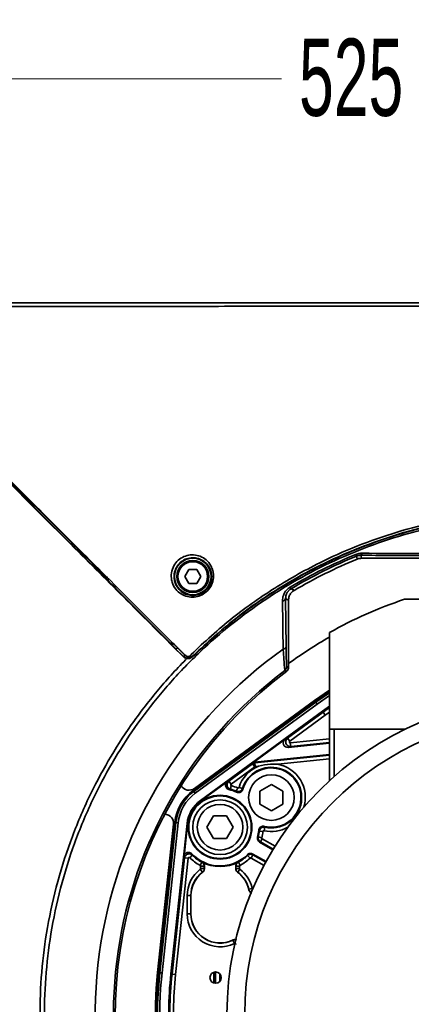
# Model space of a CAD drawing. Header units: millimetres. Extents: x 0 to 1118, y 0 to 864.
# Tile 130 of 250: x 401 to 422, y 466 to 520. Entities that reach past the tile are written whole.
import ezdxf

# ---------------------------------------------------------------- set-up
doc = ezdxf.new("R2010")
doc.units = ezdxf.units.MM
doc.styles.add('SLDTEXTSTYLE0', font='TXT', dxfattribs={"width": 0.605})
doc.dimstyles.new('SLDDIMSTYLE2', dxfattribs={"dimtxt": 4.233333, "dimasz": 4.572, "dimexe": 0, "dimexo": 0.0625, "dimgap": 1.058333, "dimtad": 0, "dimtih": 1, "dimtoh": 1, "dimdec": 0, "dimlfac": 4, "dimrnd": 1e-09, "dimzin": 12, "dimdsep": 46, "dimtxsty": 'SLDTEXTSTYLE0', "dimsah": 1, "dimcen": 0.09, "dimadec": 0, "dimazin": 3, "dimtfac": 1, "dimtofl": 0, "dimtmove": 0, "dimatfit": 3, "dimfxl": 1, "dimfrac": 2, "dimtolj": 1, "dimtzin": 12, "dimarcsym": 0})

# ---------------------------------------------------------------- blocks, each defined once
blk = doc.blocks.new('_D_1')
at = {"color": 7, "linetype": 'Continuous', "lineweight": 0}
for p, q in [((428.836, 520.386), (427.381, 520.386)), ((427.381, 520.386), (427.381, 513.889)), ((440.154, 520.386), (441.61, 520.386)), ((441.61, 520.386), (441.61, 513.889)), ((364.02, 503.387), (364.02, 518.737)), ((495.27, 503.387), (495.27, 518.737)), ((364.02, 517.137), (415.255, 517.137)), ((495.27, 517.137), (444.034, 517.137)), ((427.381, 513.889), (428.836, 513.889)), ((441.61, 513.889), (440.154, 513.889))]:
    blk.add_line(p, q, dxfattribs=at)
at = {"color": 7, "linetype": 'Continuous', "lineweight": 18}
for points in [[(364.02, 517.137), (368.592, 516.375), (368.592, 517.899)], [(495.27, 517.137), (490.698, 517.899), (490.698, 516.375)]]:
    blk.add_solid(points, dxfattribs=at)
at = {"color": 7, "linetype": 'Continuous', "lineweight": 18, "char_height": 4.2333, "attachment_point": 1, "style": 'SLDTEXTSTYLE0'}
for s, insert in [('525', (416.224, 519.346)), ('20.7', (428.836, 519.346))]:
    blk.add_mtext(s, dxfattribs=dict(at, insert=insert))
blk = doc.blocks.new('SW_CENTERMARKSYMBOL_0')
at = {"color": 0, "linetype": 'Continuous', "lineweight": 18}
for p, q in [((0, 1.27), (0, 17.034)), ((0, 0), (0, 0.635)), ((-1.27, 0), (-17.034, 0)), ((0, 0), (-0.635, 0)), ((0, 0), (0, -0.635)), ((0, 0), (0.635, 0)), ((1.27, 0), (17.034, 0)), ((0, -1.27), (0, -17.034))]:
    blk.add_line(p, q, dxfattribs=at)

msp = doc.modelspace()

# ---------------------------------------------------------------- linework, layer by layer
at = {"color": 7, "linetype": 'Continuous', "lineweight": 35}
for p, q in [((402.912, 492.434), (399.355, 495.99)), ((404.534, 490.822), (404.578, 490.866)), ((404.578, 490.916), (404.578, 490.866)), ((404.578, 490.866), (405.589, 489.868)), ((419.379, 490.967), (419.341, 491.06)), ((439.641, 490.849), (419.648, 490.849)), ((405.545, 489.823), (405.589, 489.868)), ((410.178, 490.224), (409.962, 489.849)), ((409.962, 489.849), (410.178, 489.474)), ((410.611, 490.224), (410.178, 490.224)), ((410.828, 489.849), (410.611, 490.224)), ((410.611, 489.474), (410.828, 489.849)), ((410.178, 489.474), (410.611, 489.474)), ((415.786, 489.178), (415.735, 489.264)), ((415.486, 488.638), (415.515, 485.992)), ((415.645, 488.547), (415.645, 484.849)), ((437.289, 488.599), (422, 488.599)), ((417.895, 486.776), (417.895, 481.474)), ((409.859, 485.48), (409.452, 485.887)), ((409.573, 485.943), (409.98, 485.536)), ((415.545, 484.899), (415.645, 484.849)), ((417.079, 483.048), (417.895, 483.615)), ((417.87, 483.539), (417.108, 483.007)), ((417.147, 482.954), (417.895, 483.476)), ((417.895, 483.326), (417.22, 482.853)), ((417.108, 483.007), (410.416, 478.118)), ((410.455, 478.065), (417.147, 482.954)), ((410.48, 478.226), (417.079, 483.048)), ((417.22, 482.853), (410.529, 477.964)), ((417.147, 482.954), (417.108, 483.007)), ((417.147, 482.954), (417.22, 482.853)), ((417.509, 482.458), (410.817, 477.569)), ((415.591, 480.978), (417.547, 482.407)), ((417.664, 482.246), (415.709, 480.817)), ((417.895, 482.733), (417.509, 482.458)), ((417.509, 482.458), (417.547, 482.407)), ((417.547, 482.407), (417.895, 482.656)), ((417.664, 482.246), (417.547, 482.407)), ((417.895, 482.411), (417.664, 482.246)), ((417.895, 481.474), (422.045, 481.474)), ((417.895, 478.649), (417.895, 481.474)), ((418.145, 481.474), (418.145, 478.874)), ((415.459, 480.928), (413.661, 479.614)), ((415.459, 480.928), (415.591, 480.978)), ((415.709, 480.817), (415.591, 480.978)), ((417.895, 480.708), (415.632, 480.477)), ((415.743, 480.727), (417.895, 480.946)), ((415.743, 480.727), (415.764, 480.528)), ((417.895, 480.745), (415.764, 480.528)), ((417.895, 480.08), (413.783, 479.66)), ((415.764, 480.528), (415.632, 480.477)), ((412.375, 478.629), (413.674, 479.578)), ((413.674, 479.578), (413.661, 479.614)), ((413.674, 479.578), (413.792, 479.416)), ((413.783, 479.66), (413.796, 479.625)), ((413.796, 479.625), (417.895, 480.043)), ((413.796, 479.625), (413.817, 479.426)), ((417.895, 479.842), (415.058, 479.552)), ((413.792, 479.416), (412.493, 478.467)), ((413.992, 479.444), (413.817, 479.426)), ((412.29, 478.612), (410.833, 477.547)), ((412.375, 478.629), (412.493, 478.467)), ((414.706, 478.446), (414.081, 478.085)), ((415.331, 478.085), (414.706, 478.446)), ((410.455, 478.065), (410.416, 478.118)), ((410.529, 477.964), (410.455, 478.065)), ((412.457, 478.186), (412.509, 478.379)), ((412.862, 478.252), (412.779, 478.07)), ((412.93, 478.283), (413.12, 478.223)), ((414.081, 478.085), (414.081, 477.363)), ((415.331, 477.363), (415.331, 478.085)), ((410.817, 477.569), (410.833, 477.547)), ((414.081, 477.363), (414.706, 477.003)), ((414.706, 477.003), (415.331, 477.363)), ((409.406, 476.367), (408.517, 468.127)), ((408.582, 468.12), (409.471, 476.36)), ((409.595, 476.347), (408.707, 468.107)), ((410.082, 476.294), (409.193, 468.054)), ((409.471, 476.36), (409.406, 476.367)), ((409.595, 476.347), (409.471, 476.36)), ((410.108, 476.291), (409.914, 474.497)), ((410.082, 476.294), (410.108, 476.291)), ((411.53, 476.724), (411.169, 476.099)), ((412.252, 476.724), (411.53, 476.724)), ((412.613, 476.099), (412.252, 476.724)), ((409.343, 476.257), (408.467, 468.133)), ((411.169, 476.099), (411.53, 475.474)), ((412.252, 475.474), (412.613, 476.099)), ((414.042, 475.883), (414.241, 475.863)), ((414.345, 476.102), (414.302, 475.907)), ((411.53, 475.474), (412.252, 475.474)), ((413.988, 475.573), (414.182, 475.525)), ((414.063, 475.278), (414.788, 474.859)), ((414.205, 475.469), (414.106, 475.296)), ((414.808, 474.891), (414.106, 475.296)), ((414.205, 475.469), (414.913, 475.061)), ((409.256, 468.047), (409.943, 474.415)), ((410.141, 474.394), (409.455, 468.026)), ((409.943, 474.415), (410.141, 474.394)), ((410.226, 474.424), (410.367, 474.566)), ((410.798, 474.006), (410.891, 474.183)), ((410.891, 474.183), (410.897, 474.187)), ((412.889, 474.189), (412.895, 474.185)), ((412.988, 474.008), (412.895, 474.185)), ((413.395, 474.546), (413.534, 474.402)), ((413.694, 474.583), (413.594, 474.41)), ((414.308, 473.997), (413.594, 474.41)), ((413.688, 474.629), (414.413, 474.21)), ((413.694, 474.583), (414.396, 474.178)), ((410.805, 473.79), (410.926, 473.631)), ((410.825, 473.961), (411.025, 473.961)), ((410.825, 473.83), (410.825, 473.961)), ((410.825, 473.83), (411.025, 473.83)), ((410.932, 473.627), (410.926, 473.631)), ((411.031, 473.965), (411.025, 473.961)), ((411.025, 473.961), (411.025, 473.83)), ((411.025, 473.83), (411.031, 473.827)), ((411.031, 473.965), (411.031, 473.827)), ((412.755, 473.829), (412.755, 473.967)), ((412.761, 473.963), (412.755, 473.967)), ((412.755, 473.829), (412.761, 473.832)), ((412.761, 473.832), (412.761, 473.963)), ((412.961, 473.963), (412.761, 473.963)), ((412.961, 473.832), (412.761, 473.832)), ((412.861, 473.632), (412.855, 473.629)), ((412.981, 473.792), (412.861, 473.632)), ((412.961, 473.963), (412.961, 473.832)), ((413.658, 472.74), (413.463, 472.697)), ((410.088, 472.349), (410.288, 472.349)), ((410.088, 471.349), (410.088, 472.349)), ((410.288, 472.349), (410.288, 471.349)), ((410.295, 472.349), (410.288, 472.349)), ((410.295, 472.349), (410.295, 471.349)), ((410.088, 471.349), (410.288, 471.349)), ((410.295, 471.349), (410.288, 471.349)), ((412.595, 469.903), (412.682, 469.724)), ((408.582, 468.12), (408.517, 468.127)), ((408.707, 468.107), (408.582, 468.12)), ((409.193, 468.054), (409.256, 468.047)), ((409.256, 468.047), (409.455, 468.026)), ((411.558, 468.149), (411.558, 467.549)), ((411.633, 467.537), (411.633, 468.161)), ((411.883, 468.052), (411.883, 467.647)), ((411.9, 467.669), (411.9, 468.03))]:
    msp.add_line(p, q, dxfattribs=at)
at = {"color": 7, "linetype": 'Continuous', "lineweight": 35, "flags": 128}
for points in [[(419.411, 490.802), (419.407, 490.824), (419.39, 490.912), (419.379, 490.967)], [(419.616, 491.013), (419.624, 491.015), (419.632, 491.021), (419.64, 491.031), (419.647, 491.043), (419.654, 491.059), (419.66, 491.078), (419.666, 491.1), (419.671, 491.123)], [(419.616, 491.013), (419.632, 490.933), (419.648, 490.849)], [(405.545, 489.823), (405.456, 489.911), (405.1, 490.262), (404.534, 490.822)], [(405.812, 489.731), (405.795, 489.715), (405.776, 489.7), (405.758, 489.688), (405.741, 489.679), (405.725, 489.673), (405.711, 489.67), (405.7, 489.671), (405.691, 489.676)], [(415.645, 488.547), (415.561, 488.594), (415.486, 488.638)], [(409.286, 486.254), (409.269, 486.238), (409.25, 486.223), (409.232, 486.211), (409.215, 486.202), (409.199, 486.196), (409.185, 486.193), (409.174, 486.194), (409.166, 486.198)], [(409.181, 486.168), (409.174, 486.183), (409.166, 486.198)], [(409.341, 486.199), (409.342, 486.198), (409.349, 486.183), (409.357, 486.168)], [(409.452, 485.887), (409.46, 485.883), (409.472, 485.882), (409.486, 485.885), (409.502, 485.891), (409.519, 485.9), (409.537, 485.912), (409.555, 485.927), (409.573, 485.943)], [(409.859, 485.48), (409.868, 485.476), (409.879, 485.475), (409.893, 485.477), (409.909, 485.483), (409.926, 485.493), (409.944, 485.505), (409.963, 485.519), (409.98, 485.536)], [(409.859, 485.458), (409.859, 485.467), (409.859, 485.48)], [(410.385, 485.477), (410.385, 485.467), (410.385, 485.455)], [(413.946, 475.558), (413.966, 475.565), (413.988, 475.573)], [(414.106, 475.296), (414.09, 475.29), (414.063, 475.278)], [(413.395, 474.546), (413.393, 474.559), (413.387, 474.59)], [(413.688, 474.629), (413.691, 474.602), (413.694, 474.583)]]:
    msp.add_lwpolyline(points, dxfattribs=at)
at = {"color": 7, "linetype": 'Continuous', "lineweight": 35}
for centre, radius in [((410.395, 489.849), 1.002), ((410.395, 489.849), 0.877), ((410.395, 489.849), 0.875), ((410.395, 489.849), 0.812), ((429.645, 465.849), 17.375), ((429.645, 465.849), 16.399), ((414.706, 477.724), 1.25), ((411.891, 476.099), 1.75), ((411.891, 476.099), 1.715), ((411.891, 476.099), 1.5), ((411.891, 476.099), 1.25), ((411.645, 467.849), 0.312)]:
    msp.add_circle(centre, radius, dxfattribs=at)
for centre, radius, start, end in [((402.906, 492.521), 0.0869, 273.5545, 330.8863), ((429.645, 465.849), 27.235, 112.2289, 120.7132), ((429.645, 465.849), 27.135, 112.2289, 120.7132), ((429.645, 465.849), 26.97, 112.2991, 120.5097), ((361.054, 390.707), 112.66, 60.83695, 60.93389), ((415.314, 488.69), 0.18, 270.6127, 342.8822), ((429.645, 465.849), 24, 108.5733, 119.3132), ((409.253, 486.288), 0.125, 225.4936, 314.8923), ((409.269, 486.257), 0.125, 225.4939, 314.9136), ((415.348, 486.044), 0.174, 271.1844, 342.5449), ((429.645, 465.849), 23.781, 119.6094, 126.0645), ((429.645, 465.849), 24.599, 125.5235, 216.2191), ((429.645, 465.849), 23.599, 126.9893, 216.2635), ((429.645, 465.849), 23.5, 126.8699, 53.1301), ((415.295, 484.899), 0.25, 306.9984, 359.9909), ((368.707, 391.954), 103.857, 63.19323, 63.25437), ((414.706, 477.724), 1.862, 343.7803, 79.1042), ((414.706, 477.724), 1.862, 112.5489, 162.5348), ((414.706, 477.724), 1.662, 257.4652, 162.5348), ((414.706, 477.724), 1.625, 256.1815, 163.8185), ((411.891, 476.099), 2.5, 126.1538, 173.8462), ((411.891, 476.099), 2.434, 126.1538, 173.8462), ((411.891, 476.099), 2.309, 126.1538, 173.8462), ((410.185, 478.63), 0.5, 211.3249, 306.1538), ((411.891, 476.099), 2.125, 64.724, 76.7003), ((411.891, 476.099), 2.162, 65.7395, 74.8221), ((411.891, 476.099), 2.362, 65.7395, 74.8221), ((411.891, 476.099), 1.82, 126.1538, 173.8462), ((411.891, 476.099), 1.794, 126.1538, 173.8462), ((408.846, 476.311), 0.5, 353.8462, 88.6751), ((411.891, 476.099), 2.125, 345.2547, 355.276), ((411.891, 476.099), 2.162, 345.9256, 354.2605), ((411.891, 476.099), 2.362, 345.9256, 354.2605), ((414.706, 477.724), 1.862, 257.4652, 299.2572), ((411.891, 476.099), 2.362, 225.1779, 242.4337), ((411.891, 476.099), 2.125, 223.2997, 314.7453), ((411.891, 476.099), 2.162, 225.1779, 242.4337), ((411.891, 476.099), 2.156, 242.5253, 297.5823), ((411.891, 476.099), 2.162, 297.6739, 314.0744), ((411.891, 476.099), 2.362, 297.6739, 314.0744), ((411.895, 472.349), 1.806, 127.0906, 180), ((411.895, 472.349), 1.606, 127.0906, 180), ((411.895, 472.349), 1.6, 126.9926, 180), ((411.895, 472.349), 1.6, 11.8978, 53.115), ((411.895, 472.349), 1.606, 12.51, 53.017), ((411.895, 472.349), 1.806, 12.51, 53.017), ((411.895, 471.349), 1.806, 180, 295.8477), ((411.895, 471.349), 1.606, 180, 295.8477), ((411.895, 471.349), 1.6, 180, 296.2579), ((429.645, 465.849), 21.3, 173.8462, 246.1538), ((429.645, 465.849), 21.25, 173.8462, 246.1538), ((429.645, 465.849), 21.184, 173.8462, 246.1538), ((429.645, 465.849), 21.059, 173.8462, 246.1538), ((429.645, 465.849), 20.57, 173.8462, 185.1014), ((429.645, 465.849), 20.507, 173.8462, 184.8214), ((429.645, 465.849), 20.307, 173.8462, 184.8214)]:
    msp.add_arc(centre, radius, start, end, dxfattribs=at)
for centre, major_axis, ratio, start_param, end_param in [((415.608, 480.726), (0.235, 0.09), 0.991206, 1.83769, 4.445495), ((415.738, 480.776), (-0.09, 0.233), 0.994739, 0.266894, 2.874699), ((415.738, 480.776), (0.0471, 0.0181), 0.991206, 1.83769, 4.445495), ((413.808, 479.411), (0.09, -0.234), 0.999346, 2.877103, 3.406083), ((413.822, 479.376), (0.233, 0.09), 0.999608, 1.306306, 1.835286), ((413.822, 479.376), (0.0179, -0.0467), 0.999346, 2.877103, 3.406083)]:
    msp.add_ellipse(centre, major_axis=major_axis, ratio=ratio, start_param=start_param, end_param=end_param, dxfattribs=at)
for points, knots in [([(489.485, 504.616), (486.601, 504.618), (480.833, 504.624), (472.217, 504.633), (464.333, 504.643), (457.169, 504.653), (450.71, 504.662), (444.232, 504.67), (438.152, 504.676), (432.476, 504.678), (427.215, 504.678), (421.956, 504.676), (416.709, 504.671), (412.241, 504.666), (407.568, 504.66), (402.685, 504.654), (395.79, 504.644), (387.849, 504.634), (378.846, 504.624), (372.818, 504.618), (369.805, 504.616)], [0, 0, 0, 0, 0.0721504, 0.1443178, 0.2164852, 0.2706129, 0.3247556, 0.3788696, 0.4329582, 0.4765259, 0.5201377, 0.5637789, 0.6074182, 0.6510091, 0.6755554, 0.7246516, 0.7737495, 0.8491731, 0.9245962, 1, 1, 1, 1]), ([(369.829, 504.849), (372.154, 504.849), (376.803, 504.849), (383.754, 504.849), (390.693, 504.849), (397.622, 504.849), (404.557, 504.849), (411.349, 504.849), (418.007, 504.849), (423.818, 504.849), (428.926, 504.849), (433.322, 504.849), (438.421, 504.849), (444.214, 504.849), (450.69, 504.849), (457.147, 504.849), (464.309, 504.849), (472.193, 504.849), (480.809, 504.849), (486.576, 504.849), (489.46, 504.849)], [0, 0, 0, 0, 0.058171, 0.116351, 0.174529, 0.232746, 0.290963, 0.349172, 0.403385, 0.457589, 0.49404, 0.530502, 0.566954, 0.621045, 0.675162, 0.729308, 0.783438, 0.855631, 0.927824, 1, 1, 1, 1]), ([(398.985, 496.332), (400.639, 494.678), (403.327, 491.99), (406.942, 488.375), (408.904, 486.413), (409.859, 485.458)], [0, 0, 0, 0, 0.450653, 0.732669, 1, 1, 1, 1]), ([(409.936, 485.558), (409.045, 486.449), (407.263, 488.231), (404.557, 490.937), (401.83, 493.664), (399.993, 495.501), (399.074, 496.42)], [0, 0, 0, 0, 0.249721, 0.499442, 0.749721, 1, 1, 1, 1]), ([(399.423, 496.034), (399.423, 496.034), (400.608, 494.834), (401.795, 493.656), (402.982, 492.478)], [0, 0, 0, 0, 0.000003, 1, 1, 1, 1]), ([(425.7, 438.746), (425.958, 438.711), (426.977, 438.571), (428.775, 438.444), (431.088, 438.469), (433.391, 438.687), (435.665, 439.096), (437.895, 439.7), (440.069, 440.49), (442.17, 441.458), (444.18, 442.597), (446.084, 443.905), (447.874, 445.37), (449.537, 446.979), (451.057, 448.719), (452.421, 450.585), (453.625, 452.56), (454.661, 454.628), (455.52, 456.774), (456.189, 458.985), (456.672, 461.247), (456.965, 463.541), (457.068, 465.937), (456.95, 468.419), (456.589, 470.966), (456.073, 473.132), (455.423, 475.165), (454.661, 477.07), (453.625, 479.138), (452.421, 481.112), (451.057, 482.977), (449.537, 484.717), (447.875, 486.326), (446.084, 487.791), (444.179, 489.099), (442.168, 490.239), (440.067, 491.206), (437.892, 491.996), (435.661, 492.6), (433.387, 493.009), (431.084, 493.226), (428.771, 493.251), (426.467, 493.083), (424.186, 492.717), (421.941, 492.16), (419.75, 491.418), (417.632, 490.497), (415.601, 489.396), (413.666, 488.128), (411.845, 486.703), (410.15, 485.132), (408.598, 483.421), (407.193, 481.584), (405.946, 479.637), (404.826, 477.517), (403.87, 475.223), (403.106, 472.767), (402.582, 470.295), (402.295, 467.831), (402.227, 465.396), (402.371, 463.007), (402.719, 460.68), (403.252, 458.429), (403.969, 456.229), (404.941, 453.937), (406.197, 451.579), (407.299, 450.034), (407.851, 449.262)], [0, 0, 0, 0, 0.005174, 0.020462, 0.035804, 0.051147, 0.066435, 0.081722, 0.097063, 0.112404, 0.127691, 0.142978, 0.158319, 0.173661, 0.188948, 0.204238, 0.219583, 0.234928, 0.250218, 0.265503, 0.280842, 0.296182, 0.311466, 0.328489, 0.34555, 0.362573, 0.372724, 0.388008, 0.403346, 0.418685, 0.433968, 0.449257, 0.464601, 0.479945, 0.495234, 0.510525, 0.525871, 0.541217, 0.556508, 0.571794, 0.587135, 0.602477, 0.617763, 0.633049, 0.648389, 0.663729, 0.679014, 0.6943, 0.70964, 0.72498, 0.740266, 0.75555, 0.770888, 0.786226, 0.801509, 0.818533, 0.835593, 0.852616, 0.868737, 0.88489, 0.901011, 0.9163, 0.931644, 0.946988, 0.962277, 0.981139, 1, 1, 1, 1]), ([(410.169, 485.45), (410.907, 486.137), (412.385, 487.514), (414.87, 489.256), (417.31, 490.626), (419.662, 491.648), (421.872, 492.396), (424.137, 492.958), (426.438, 493.328), (428.763, 493.498), (431.097, 493.473), (433.421, 493.253), (435.715, 492.84), (437.966, 492.231), (440.16, 491.434), (442.281, 490.458), (444.528, 489.18), (446.859, 487.555), (448.367, 486.151), (449.12, 485.45)], [0, 0, 0, 0, 0.069957, 0.140125, 0.210082, 0.2639, 0.317911, 0.371921, 0.425739, 0.479562, 0.533577, 0.587593, 0.641415, 0.695253, 0.749283, 0.803314, 0.857152, 0.928576, 1, 1, 1, 1]), ([(448.904, 485.455), (448.874, 485.484), (448.369, 485.979), (447.18, 487.055), (445.22, 488.544), (442.926, 489.958), (440.507, 491.143), (437.981, 492.081), (435.376, 492.771), (432.841, 493.185), (430.403, 493.352), (428.081, 493.317), (425.771, 493.089), (423.491, 492.668), (421.256, 492.053), (419.078, 491.251), (416.973, 490.272), (414.784, 489.015), (412.543, 487.446), (411.105, 486.119), (410.385, 485.455)], [0, 0, 0, 0, 0.00299, 0.049653, 0.112656, 0.175811, 0.238814, 0.301816, 0.36497, 0.427972, 0.482192, 0.536607, 0.591021, 0.645242, 0.69945, 0.753851, 0.808253, 0.862461, 0.93123, 1, 1, 1, 1]), ([(448.827, 485.554), (448.798, 485.582), (448.299, 486.066), (447.124, 487.121), (445.188, 488.585), (442.926, 489.976), (440.541, 491.146), (438.053, 492.075), (435.488, 492.763), (432.979, 493.185), (430.554, 493.365), (428.231, 493.342), (425.919, 493.127), (423.635, 492.719), (421.395, 492.115), (419.211, 491.325), (417.099, 490.356), (414.898, 489.108), (412.64, 487.546), (411.188, 486.218), (410.463, 485.554)], [0, 0, 0, 0, 0.002841, 0.049102, 0.111537, 0.174119, 0.236555, 0.298991, 0.361573, 0.424008, 0.478543, 0.533272, 0.588001, 0.642535, 0.697069, 0.751799, 0.806528, 0.861062, 0.930531, 1, 1, 1, 1]), ([(402.982, 492.478), (403.239, 492.218), (403.76, 491.689), (404.303, 491.143), (404.578, 490.866)], [0, 0, 0, 0, 0.493532, 1, 1, 1, 1]), ([(404.534, 490.822), (404.261, 491.092), (403.709, 491.638), (403.18, 492.166), (402.912, 492.434)], [0, 0, 0, 0, 0.493708, 1, 1, 1, 1]), ([(409.232, 489.663), (409.223, 489.723), (409.197, 489.916), (409.249, 490.25), (409.442, 490.607), (409.732, 490.868), (410.077, 491.019), (410.449, 491.055), (410.819, 490.971), (411.154, 490.766), (411.382, 490.484), (411.517, 490.147), (411.551, 489.781), (411.447, 489.387), (411.219, 489.058), (410.911, 488.831), (410.559, 488.716), (410.188, 488.713), (409.824, 488.831), (409.506, 489.071), (409.306, 489.37), (409.252, 489.584), (409.232, 489.663)], [0, 0, 0, 0, 0.0250271, 0.0819131, 0.1352395, 0.1854953, 0.2343157, 0.2836025, 0.3349764, 0.3894426, 0.4470214, 0.487458, 0.5430172, 0.5987426, 0.6512942, 0.7004455, 0.7484986, 0.7979406, 0.8505191, 0.906762, 0.9656438, 1, 1, 1, 1]), ([(409.383, 489.653), (409.401, 489.583), (409.45, 489.389), (409.629, 489.124), (409.912, 488.91), (410.236, 488.804), (410.566, 488.806), (410.881, 488.908), (411.156, 489.111), (411.359, 489.405), (411.451, 489.757), (411.42, 490.083), (411.299, 490.383), (411.096, 490.634), (410.798, 490.817), (410.468, 490.892), (410.136, 490.861), (409.828, 490.727), (409.57, 490.494), (409.398, 490.175), (409.352, 489.878), (409.376, 489.706), (409.383, 489.653)], [0, 0, 0, 0, 0.034548, 0.094645, 0.150627, 0.203456, 0.252858, 0.300611, 0.349321, 0.401496, 0.457142, 0.512967, 0.553732, 0.611815, 0.666613, 0.718036, 0.767086, 0.815458, 0.865192, 0.918114, 0.974902, 1, 1, 1, 1]), ([(419.341, 491.06), (419.417, 491.085), (419.526, 491.12), (419.637, 491.123), (419.671, 491.123)], [0, 0, 0, 0, 0.691132, 1, 1, 1, 1]), ([(419.616, 491.013), (419.591, 491.012), (419.513, 491.011), (419.434, 490.985), (419.379, 490.967)], [0, 0, 0, 0, 0.313235, 1, 1, 1, 1]), ([(439.673, 491.013), (438.513, 491.008), (436.768, 491), (434.393, 490.993), (432.127, 490.989), (429.373, 490.987), (426.115, 490.99), (422.848, 490.999), (420.693, 491.008), (419.616, 491.013)], [0, 0, 0, 0, 0.176678, 0.265767, 0.354851, 0.513345, 0.671842, 0.835893, 1, 1, 1, 1]), ([(419.671, 491.123), (420.723, 491.117), (422.83, 491.104), (426.064, 491.092), (429.321, 491.087), (431.652, 491.089), (433.508, 491.093), (435.082, 491.098), (437.282, 491.108), (438.839, 491.118), (439.618, 491.123)], [0, 0, 0, 0, 0.161045, 0.32272, 0.48421, 0.645003, 0.668183, 0.760934, 0.880458, 1, 1, 1, 1]), ([(419.648, 490.849), (419.578, 490.843), (419.496, 490.836), (419.421, 490.806), (419.411, 490.802)], [0, 0, 0, 0, 0.866307, 1, 1, 1, 1]), ([(405.691, 489.676), (405.647, 489.72), (405.594, 489.774), (405.552, 489.816), (405.545, 489.823)], [0, 0, 0, 0, 0.840128, 1, 1, 1, 1]), ([(405.725, 489.818), (405.719, 489.813), (405.706, 489.802), (405.68, 489.789), (405.642, 489.782), (405.598, 489.788), (405.564, 489.806), (405.549, 489.82), (405.545, 489.823)], [0, 0, 0, 0, 0.109819, 0.253383, 0.427436, 0.672805, 0.924675, 1, 1, 1, 1]), ([(409.166, 486.198), (408.98, 486.384), (408.47, 486.894), (407.636, 487.729), (406.663, 488.702), (406.015, 489.351), (405.691, 489.676)], [0, 0, 0, 0, 0.160381, 0.440254, 0.720127, 1, 1, 1, 1]), ([(415.316, 488.511), (415.323, 488.609), (415.337, 488.788), (415.471, 489.043), (415.62, 489.192), (415.717, 489.253), (415.735, 489.264)], [0, 0, 0, 0, 0.354269, 0.644127, 0.935157, 1, 1, 1, 1]), ([(415.786, 489.178), (415.773, 489.17), (415.716, 489.134), (415.654, 489.077), (415.573, 488.975), (415.499, 488.831), (415.49, 488.707), (415.486, 488.638)], [0, 0, 0, 0, 0.061196, 0.275035, 0.340296, 0.629519, 1, 1, 1, 1]), ([(415.952, 489.085), (415.896, 489.044), (415.782, 488.96), (415.669, 488.768), (415.653, 488.622), (415.645, 488.547)], [0, 0, 0, 0, 0.325011, 0.650023, 1, 1, 1, 1]), ([(415.352, 485.87), (415.35, 486.012), (415.34, 486.72), (415.328, 487.601), (415.318, 488.337), (415.316, 488.511)], [0, 0, 0, 0, 0.160291, 0.801465, 1, 1, 1, 1]), ([(409.452, 485.887), (409.408, 485.932), (409.32, 486.02), (409.227, 486.115), (409.187, 486.159), (409.182, 486.166), (409.181, 486.168)], [0, 0, 0, 0, 0.297194, 0.594385, 0.891597, 1, 1, 1, 1]), ([(409.357, 486.168), (409.358, 486.167), (409.362, 486.161), (409.393, 486.126), (409.467, 486.05), (409.538, 485.979), (409.573, 485.943)], [0, 0, 0, 0, 0.1084082, 0.4056279, 0.7028164, 1, 1, 1, 1]), ([(415.515, 485.992), (415.515, 485.943), (415.518, 485.7), (415.524, 485.329), (415.534, 484.974), (415.541, 484.924), (415.545, 484.899)], [0, 0, 0, 0, 0.080606, 0.401642, 0.700348, 1, 1, 1, 1]), ([(410.385, 485.477), (410.373, 485.466), (410.33, 485.427), (410.236, 485.379), (410.102, 485.363), (409.966, 485.394), (409.895, 485.451), (409.859, 485.48)], [0, 0, 0, 0, 0.081268, 0.294982, 0.525386, 0.764162, 1, 1, 1, 1]), ([(410.07, 485.351), (410.026, 485.362), (409.947, 485.382), (409.886, 485.434), (409.859, 485.458)], [0, 0, 0, 0, 0.554567, 1, 1, 1, 1]), ([(409.936, 485.558), (409.971, 485.529), (410.038, 485.473), (410.126, 485.457), (410.169, 485.45)], [0, 0, 0, 0, 0.5173868, 1, 1, 1, 1]), ([(409.98, 485.536), (410.004, 485.517), (410.051, 485.48), (410.127, 485.457), (410.173, 485.465), (410.188, 485.468)], [0, 0, 0, 0, 0.403794, 0.808105, 1, 1, 1, 1]), ([(410.385, 485.455), (410.353, 485.428), (410.287, 485.376), (410.172, 485.344), (410.101, 485.349), (410.07, 485.351)], [0, 0, 0, 0, 0.363554, 0.728185, 1, 1, 1, 1]), ([(410.169, 485.45), (410.202, 485.449), (410.267, 485.449), (410.372, 485.482), (410.43, 485.529), (410.463, 485.554)], [0, 0, 0, 0, 0.30958, 0.617112, 1, 1, 1, 1]), ([(415.446, 484.699), (415.44, 484.726), (415.43, 484.779), (415.399, 485.157), (415.371, 485.556), (415.355, 485.817), (415.352, 485.87)], [0, 0, 0, 0, 0.302521, 0.601853, 0.920429, 1, 1, 1, 1]), ([(407.658, 449.115), (407.101, 449.894), (405.989, 451.452), (404.721, 453.831), (403.741, 456.144), (403.017, 458.363), (402.479, 460.634), (402.128, 462.982), (401.982, 465.392), (402.051, 467.848), (402.341, 470.335), (402.869, 472.829), (403.641, 475.307), (404.605, 477.621), (405.735, 479.76), (406.993, 481.724), (408.411, 483.578), (409.477, 484.754), (410.047, 485.328), (410.07, 485.351)], [0, 0, 0, 0, 0.072434, 0.144867, 0.203583, 0.26251, 0.321436, 0.380152, 0.442064, 0.504098, 0.56601, 0.631386, 0.696907, 0.762283, 0.820979, 0.879884, 0.938789, 0.997485, 1, 1, 1, 1]), ([(415.645, 484.849), (415.642, 484.821), (415.636, 484.765), (415.597, 484.695), (415.56, 484.663), (415.545, 484.649)], [0, 0, 0, 0, 0.3636133, 0.7272273, 1, 1, 1, 1]), ([(413.992, 479.444), (413.993, 479.444), (414.209, 479.499), (414.565, 479.555), (414.922, 479.558), (415.057, 479.552), (415.058, 479.552)], [0, 0, 0, 0, 0.002454, 0.624601, 0.997546, 1, 1, 1, 1]), ([(412.38, 478.167), (412.353, 478.176), (412.3, 478.195), (412.237, 478.254), (412.196, 478.329), (412.183, 478.413), (412.198, 478.497), (412.236, 478.566), (412.274, 478.598), (412.29, 478.612)], [0, 0, 0, 0, 0.148431, 0.296876, 0.444953, 0.592622, 0.740156, 0.887887, 1, 1, 1, 1]), ([(412.457, 478.186), (412.431, 478.196), (412.378, 478.216), (412.317, 478.277), (412.279, 478.353), (412.269, 478.438), (412.287, 478.521), (412.325, 478.587), (412.361, 478.617), (412.375, 478.629)], [0, 0, 0, 0, 0.150392, 0.300953, 0.451286, 0.601276, 0.751085, 0.900956, 1, 1, 1, 1]), ([(412.29, 478.612), (412.305, 478.615), (412.334, 478.621), (412.362, 478.626), (412.375, 478.629)], [0, 0, 0, 0, 0.53175, 1, 1, 1, 1]), ([(412.493, 478.467), (412.49, 478.465), (412.483, 478.459), (412.475, 478.446), (412.472, 478.429), (412.474, 478.412), (412.481, 478.397), (412.494, 478.385), (412.504, 478.381), (412.509, 478.379)], [0, 0, 0, 0, 0.099166, 0.249095, 0.398823, 0.548664, 0.698882, 0.849448, 1, 1, 1, 1]), ([(412.457, 478.186), (412.445, 478.183), (412.42, 478.177), (412.394, 478.171), (412.38, 478.167)], [0, 0, 0, 0, 0.468257, 1, 1, 1, 1]), ([(413.12, 478.223), (413.109, 478.197), (413.087, 478.145), (413.024, 478.087), (412.946, 478.052), (412.86, 478.043), (412.806, 478.061), (412.779, 478.07)], [0, 0, 0, 0, 0.199739, 0.3995596, 0.5992439, 0.7988045, 1, 1, 1, 1]), ([(412.798, 478.021), (412.795, 478.03), (412.788, 478.047), (412.782, 478.063), (412.779, 478.07)], [0, 0, 0, 0, 0.573346, 1, 1, 1, 1]), ([(413.145, 478.177), (413.135, 478.151), (413.114, 478.098), (413.051, 478.039), (412.975, 478.002), (412.89, 477.993), (412.83, 478.006), (412.802, 478.019), (412.798, 478.021)], [0, 0, 0, 0, 0.19514, 0.390288, 0.585263, 0.78013, 0.975072, 1, 1, 1, 1]), ([(412.862, 478.252), (412.867, 478.251), (412.878, 478.247), (412.895, 478.249), (412.91, 478.256), (412.923, 478.267), (412.928, 478.278), (412.93, 478.283)], [0, 0, 0, 0, 0.201246, 0.400783, 0.600414, 0.80021, 1, 1, 1, 1]), ([(413.12, 478.223), (413.124, 478.216), (413.132, 478.201), (413.14, 478.186), (413.145, 478.177)], [0, 0, 0, 0, 0.426655, 1, 1, 1, 1]), ([(414.009, 475.924), (414.014, 475.952), (414.024, 476.008), (414.073, 476.079), (414.141, 476.13), (414.223, 476.156), (414.283, 476.154), (414.314, 476.147), (414.318, 476.146)], [0, 0, 0, 0, 0.19514, 0.390288, 0.585263, 0.78013, 0.975072, 1, 1, 1, 1]), ([(414.042, 475.883), (414.037, 475.889), (414.026, 475.902), (414.015, 475.916), (414.009, 475.924)], [0, 0, 0, 0, 0.426654, 1, 1, 1, 1]), ([(414.042, 475.883), (414.048, 475.911), (414.059, 475.966), (414.109, 476.036), (414.178, 476.086), (414.261, 476.112), (414.317, 476.105), (414.345, 476.102)], [0, 0, 0, 0, 0.199739, 0.39956, 0.599244, 0.798804, 1, 1, 1, 1]), ([(414.302, 475.907), (414.296, 475.907), (414.285, 475.909), (414.268, 475.904), (414.254, 475.894), (414.244, 475.88), (414.242, 475.869), (414.241, 475.863)], [0, 0, 0, 0, 0.201246, 0.400783, 0.600414, 0.80021, 1, 1, 1, 1]), ([(414.318, 476.146), (414.323, 476.138), (414.332, 476.123), (414.341, 476.108), (414.345, 476.102)], [0, 0, 0, 0, 0.573345, 1, 1, 1, 1]), ([(414.063, 475.278), (414.04, 475.295), (413.994, 475.328), (413.951, 475.402), (413.933, 475.482), (413.942, 475.534), (413.946, 475.558)], [0, 0, 0, 0, 0.258564, 0.517134, 0.7756, 1, 1, 1, 1]), ([(414.106, 475.296), (414.083, 475.313), (414.037, 475.346), (413.994, 475.42), (413.976, 475.499), (413.984, 475.55), (413.988, 475.573)], [0, 0, 0, 0, 0.260869, 0.521789, 0.782604, 1, 1, 1, 1]), ([(414.182, 475.525), (414.181, 475.52), (414.18, 475.51), (414.183, 475.494), (414.192, 475.479), (414.201, 475.473), (414.205, 475.469)], [0, 0, 0, 0, 0.217419, 0.478213, 0.739109, 1, 1, 1, 1]), ([(409.914, 474.497), (409.92, 474.525), (409.932, 474.58), (409.983, 474.65), (410.052, 474.7), (410.134, 474.724), (410.219, 474.719), (410.292, 474.69), (410.329, 474.656), (410.345, 474.642)], [0, 0, 0, 0, 0.148431, 0.296876, 0.444953, 0.592622, 0.740156, 0.887887, 1, 1, 1, 1]), ([(413.387, 474.59), (413.409, 474.608), (413.453, 474.643), (413.536, 474.665), (413.618, 474.662), (413.666, 474.639), (413.688, 474.629)], [0, 0, 0, 0, 0.258564, 0.517134, 0.7756, 1, 1, 1, 1]), ([(409.943, 474.415), (409.938, 474.428), (409.929, 474.455), (409.919, 474.483), (409.914, 474.497)], [0, 0, 0, 0, 0.4682503, 1, 1, 1, 1]), ([(409.943, 474.415), (409.948, 474.443), (409.96, 474.498), (410.011, 474.568), (410.08, 474.617), (410.163, 474.641), (410.247, 474.636), (410.318, 474.608), (410.353, 474.578), (410.367, 474.566)], [0, 0, 0, 0, 0.1503918, 0.3009528, 0.4512863, 0.6012757, 0.7510851, 0.900956, 1, 1, 1, 1]), ([(410.226, 474.424), (410.223, 474.426), (410.216, 474.433), (410.202, 474.438), (410.185, 474.439), (410.169, 474.434), (410.155, 474.425), (410.145, 474.411), (410.143, 474.399), (410.141, 474.394)], [0, 0, 0, 0, 0.099166, 0.2490949, 0.3988234, 0.5486639, 0.6988818, 0.849448, 1, 1, 1, 1]), ([(410.345, 474.642), (410.349, 474.628), (410.356, 474.602), (410.364, 474.577), (410.367, 474.566)], [0, 0, 0, 0, 0.531743, 1, 1, 1, 1]), ([(410.891, 474.183), (410.914, 474.167), (410.962, 474.136), (411.008, 474.064), (411.024, 474.002), (411.025, 473.968), (411.025, 473.961)], [0, 0, 0, 0, 0.309765, 0.619567, 0.929276, 1, 1, 1, 1]), ([(410.897, 474.187), (410.92, 474.171), (410.968, 474.141), (411.014, 474.068), (411.03, 474.006), (411.031, 473.972), (411.031, 473.965)], [0, 0, 0, 0, 0.309322, 0.618647, 0.9279, 1, 1, 1, 1]), ([(412.755, 473.967), (412.758, 473.995), (412.763, 474.051), (412.806, 474.126), (412.853, 474.169), (412.883, 474.185), (412.889, 474.189)], [0, 0, 0, 0, 0.309322, 0.618647, 0.9279, 1, 1, 1, 1]), ([(412.761, 473.963), (412.764, 473.991), (412.77, 474.047), (412.813, 474.122), (412.86, 474.165), (412.89, 474.181), (412.895, 474.185)], [0, 0, 0, 0, 0.309765, 0.619567, 0.929276, 1, 1, 1, 1]), ([(413.395, 474.546), (413.417, 474.564), (413.461, 474.599), (413.545, 474.619), (413.626, 474.615), (413.672, 474.593), (413.694, 474.583)], [0, 0, 0, 0, 0.260869, 0.521789, 0.782604, 1, 1, 1, 1]), ([(413.594, 474.41), (413.589, 474.412), (413.58, 474.416), (413.564, 474.417), (413.547, 474.413), (413.538, 474.406), (413.534, 474.402)], [0, 0, 0, 0, 0.217419, 0.478213, 0.739109, 1, 1, 1, 1]), ([(410.825, 473.961), (410.825, 473.963), (410.825, 473.969), (410.822, 473.982), (410.812, 473.996), (410.803, 474.002), (410.798, 474.006)], [0, 0, 0, 0, 0.070732, 0.380442, 0.690223, 1, 1, 1, 1]), ([(410.805, 473.79), (410.808, 473.793), (410.816, 473.799), (410.823, 473.813), (410.825, 473.824), (410.825, 473.83)], [0, 0, 0, 0, 0.270487, 0.635245, 1, 1, 1, 1]), ([(411.025, 473.83), (411.022, 473.802), (411.017, 473.746), (410.978, 473.677), (410.941, 473.644), (410.926, 473.631)], [0, 0, 0, 0, 0.364749, 0.729523, 1, 1, 1, 1]), ([(411.031, 473.827), (411.029, 473.799), (411.023, 473.743), (410.984, 473.673), (410.948, 473.641), (410.932, 473.627)], [0, 0, 0, 0, 0.364083, 0.728169, 1, 1, 1, 1]), ([(412.855, 473.629), (412.834, 473.648), (412.793, 473.686), (412.761, 473.759), (412.757, 473.808), (412.755, 473.829)], [0, 0, 0, 0, 0.364078, 0.728158, 1, 1, 1, 1]), ([(412.861, 473.632), (412.84, 473.652), (412.799, 473.69), (412.767, 473.762), (412.763, 473.811), (412.761, 473.832)], [0, 0, 0, 0, 0.364749, 0.729523, 1, 1, 1, 1]), ([(412.988, 474.008), (412.987, 474.007), (412.981, 474.004), (412.971, 473.995), (412.963, 473.98), (412.962, 473.969), (412.961, 473.963)], [0, 0, 0, 0, 0.070732, 0.380442, 0.690223, 1, 1, 1, 1]), ([(412.961, 473.832), (412.962, 473.828), (412.962, 473.818), (412.969, 473.804), (412.977, 473.796), (412.981, 473.792)], [0, 0, 0, 0, 0.270487, 0.635245, 1, 1, 1, 1]), ([(413.46, 472.679), (413.461, 472.684), (413.462, 472.69), (413.463, 472.696), (413.463, 472.697)], [0, 0, 0, 0, 0.867918, 1, 1, 1, 1]), ([(413.625, 472.497), (413.609, 472.502), (413.567, 472.515), (413.512, 472.565), (413.475, 472.625), (413.464, 472.666), (413.46, 472.679)], [0, 0, 0, 0, 0.188792, 0.512893, 0.838549, 1, 1, 1, 1]), ([(413.633, 472.517), (413.615, 472.522), (413.571, 472.536), (413.514, 472.587), (413.477, 472.646), (413.466, 472.685), (413.463, 472.697)], [0, 0, 0, 0, 0.210017, 0.530687, 0.852203, 1, 1, 1, 1]), ([(413.658, 472.74), (413.659, 472.738), (413.661, 472.73), (413.668, 472.718), (413.681, 472.707), (413.693, 472.702), (413.7, 472.702), (413.701, 472.702)], [0, 0, 0, 0, 0.125297, 0.397523, 0.668487, 0.939163, 1, 1, 1, 1]), ([(412.595, 469.903), (412.621, 469.913), (412.674, 469.932), (412.745, 469.93), (412.78, 469.914), (412.791, 469.909)], [0, 0, 0, 0, 0.416037, 0.832541, 1, 1, 1, 1]), ([(412.595, 469.903), (412.596, 469.905), (412.599, 469.909), (412.601, 469.912), (412.603, 469.914)], [0, 0, 0, 0, 0.4405992, 1, 1, 1, 1]), ([(412.603, 469.914), (412.629, 469.924), (412.682, 469.943), (412.751, 469.943), (412.785, 469.927), (412.794, 469.923)], [0, 0, 0, 0, 0.427155, 0.854351, 1, 1, 1, 1]), ([(412.753, 469.668), (412.753, 469.671), (412.755, 469.68), (412.752, 469.695), (412.744, 469.71), (412.731, 469.722), (412.715, 469.728), (412.698, 469.729), (412.687, 469.726), (412.682, 469.724)], [0, 0, 0, 0, 0.098583, 0.248611, 0.398438, 0.548376, 0.698691, 0.849352, 1, 1, 1, 1])]:
    msp.add_open_spline(points, degree=3, knots=knots, dxfattribs=at)

# ---------------------------------------------------------------- block references
at = {"color": 7, "linetype": 'Continuous', "lineweight": 0}
msp.add_blockref('SW_CENTERMARKSYMBOL_0', (429.645, 465.849), dxfattribs=at)

# ---------------------------------------------------------------- dimensions: what is measured, and where the dimension line sits
at = {"color": 7, "linetype": 'Continuous', "lineweight": 18}
dim = msp.add_linear_dim(base=(495.27, 517.137), p1=(364.02, 501.787), p2=(495.27, 501.787), dimstyle='SLDDIMSTYLE2', dxfattribs=at)
dim.commit()
dim.dimension.update_dxf_attribs({"geometry": '_D_1', "text_midpoint": (429.645, 517.137), "dimtype": 160})

doc.saveas('drawing.dxf')
